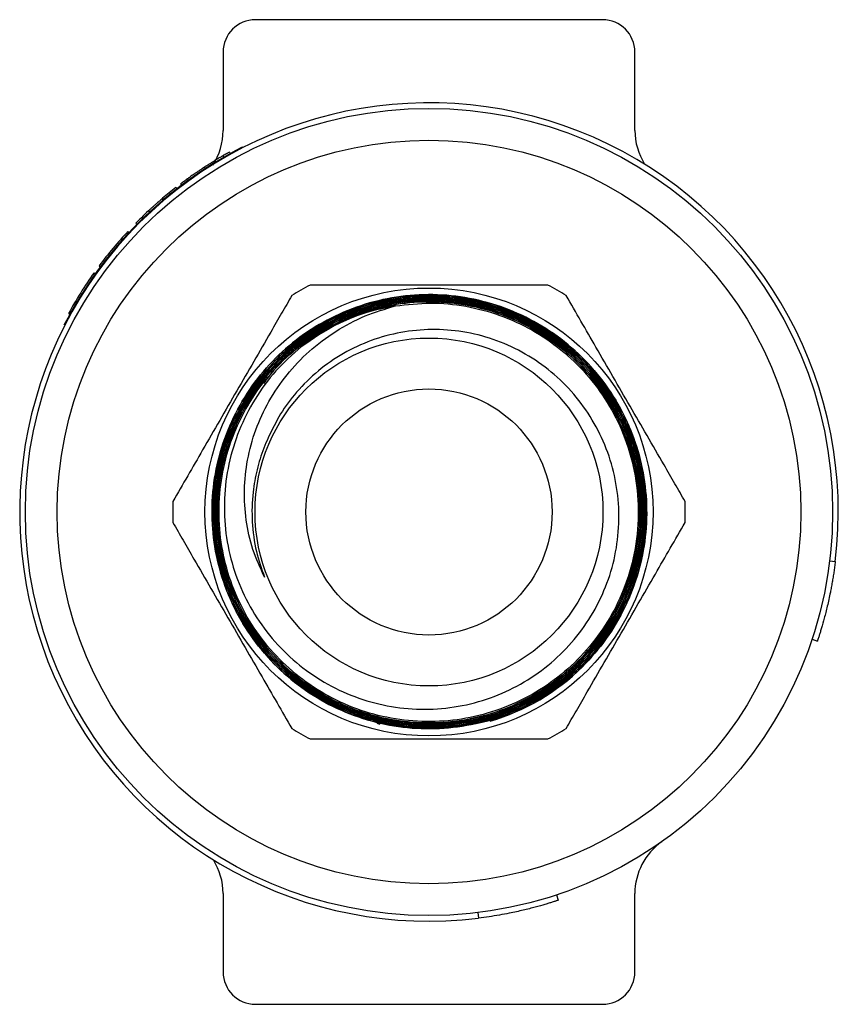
# Model space of a CAD drawing. Header units: inches. Extents: x 3.16 to 12.52, y 1.38 to 9.55.
# Tile 3 of 10: x 7.79 to 8.29, y 1.38 to 1.99. Entities that reach past the tile are written whole.
import ezdxf

# ---------------------------------------------------------------- set-up
doc = ezdxf.new("R2010")
doc.units = ezdxf.units.IN
doc.header["$MEASUREMENT"] = 0

msp = doc.modelspace()

# ---------------------------------------------------------------- linework, layer by layer
at = {"color": 7, "linetype": 'Continuous', "lineweight": 25}
for p, q in [((8.14687, 1.99232), (7.93187, 1.99232)), ((7.91187, 1.97232), (7.91187, 1.92373)), ((8.16687, 1.92373), (8.16687, 1.97232)), ((7.91578, 1.91028), (7.91626, 1.90941)), ((7.92392, 1.91299), (7.92371, 1.91338)), ((7.91173, 1.90798), (7.91223, 1.90713)), ((7.90028, 1.90095), (7.90082, 1.90013)), ((7.8892, 1.89331), (7.88978, 1.89251)), ((7.87844, 1.88502), (7.87906, 1.88426)), ((7.88266, 1.88838), (7.88327, 1.8876)), ((7.88548, 1.89055), (7.88608, 1.88976)), ((7.87439, 1.88165), (7.87502, 1.8809)), ((7.8656, 1.87384), (7.86627, 1.87312)), ((7.86122, 1.86966), (7.86191, 1.86895)), ((7.85293, 1.86117), (7.85365, 1.8605)), ((7.85786, 1.86631), (7.85856, 1.86562)), ((7.83507, 1.83978), (7.83586, 1.8392)), ((7.83192, 1.83547), (7.83272, 1.8349)), ((7.81613, 1.81039), (7.81699, 1.80991)), ((8.28754, 1.65715), (8.29102, 1.65673)), ((8.2766, 1.60845), (8.27993, 1.60734)), ((8.00711, 1.55645), (8.00895, 1.55579)), ((8.08033, 1.55885), (8.06866, 1.556)), ((7.91187, 1.45091), (7.91187, 1.40232)), ((8.11824, 1.45008), (8.11935, 1.44676)), ((8.16687, 1.40232), (8.16687, 1.45091)), ((8.06954, 1.43914), (8.06996, 1.43567)), ((7.93187, 1.38232), (8.14687, 1.38232))]:
    msp.add_line(p, q, dxfattribs=at)
for radius in [0.25, 0.23031, 0.13875, 0.10774, 0.07625]:
    msp.add_circle((8.03937, 1.68732), radius, dxfattribs=at)
for centre, radius, start, end in [((7.93187, 1.97232), 0.02, 90, 180), ((8.14687, 1.97232), 0.02, 0, 90), ((8.03937, 1.68732), 0.2535, 353.06888, 276.93112), ((7.8725, 1.92373), 0.03937, 326.89511, 0), ((8.20624, 1.92373), 0.03937, 180, 212.10132), ((8.03937, 1.68732), 0.25394, 117.09507, 152.90452), ((8.03937, 1.68732), 0.25492, 127.93338, 129.14586), ((8.03937, 1.68732), 0.25492, 132.9729, 134.3333), ((8.03937, 1.68732), 0.25492, 134.3333, 135.39996), ((8.03937, 1.68732), 0.25492, 136.99994, 143.26653), ((8.03937, 1.68732), 0.25492, 144.46652, 151.13311), ((8.03937, 1.68732), 0.15875, 117.64656, 122.35344), ((8.03937, 1.68732), 0.15875, 57.64656, 62.35344), ((8.03937, 1.68732), 0.1294, 99.22502, 127.67259), ((8.03937, 1.68732), 0.15875, 177.64656, 182.35344), ((8.03937, 1.68732), 0.15875, 357.64656, 2.35344), ((8.03937, 1.68732), 0.135, 286.30096, 314.74773), ((8.03937, 1.68732), 0.15875, 237.64656, 242.35344), ((8.03937, 1.68732), 0.15875, 297.64656, 302.35344), ((8.20624, 1.45091), 0.03937, 125.21643, 180), ((7.8725, 1.45091), 0.03937, 0, 32.10132), ((7.93187, 1.40232), 0.02, 180, 270), ((8.14687, 1.40232), 0.02, 270, 0)]:
    msp.add_arc(centre, radius, start, end, dxfattribs=at)
for points, knots in [([(7.91578, 1.91028), (7.91578, 1.91027), (7.91577, 1.91027), (7.91575, 1.91026), (7.91575, 1.91026), (7.91574, 1.91025), (7.91574, 1.91025), (7.91574, 1.91025), (7.91574, 1.91025), (7.91573, 1.91025), (7.91573, 1.91025), (7.91572, 1.91024), (7.9157, 1.91023), (7.91565, 1.9102), (7.91562, 1.91018), (7.91544, 1.91008), (7.91521, 1.90996), (7.91474, 1.9097), (7.91456, 1.90959), (7.91425, 1.90942), (7.91413, 1.90935), (7.9139, 1.90922), (7.91378, 1.90915), (7.9135, 1.90899), (7.91336, 1.90891), (7.91314, 1.90879), (7.91307, 1.90875), (7.91296, 1.90869), (7.91292, 1.90866), (7.91286, 1.90863), (7.91284, 1.90862), (7.91281, 1.9086), (7.91278, 1.90859), (7.91255, 1.90846), (7.91221, 1.90826), (7.91173, 1.90798)], [0, 0, 0, 0, 0.0625, 0.0625, 0.09375, 0.09375, 0.109375, 0.109375, 0.117188, 0.117188, 0.125, 0.125, 0.1875, 0.1875, 0.25, 0.25, 0.5, 0.5, 0.625, 0.625, 0.6875, 0.6875, 0.75, 0.75, 0.8125, 0.8125, 0.84375, 0.84375, 0.859375, 0.859375, 0.867188, 0.867188, 0.875, 0.875, 1, 1, 1, 1]), ([(7.91173, 1.90798), (7.9115, 1.90785), (7.91129, 1.90773), (7.91103, 1.90757), (7.91094, 1.90752), (7.91083, 1.90746), (7.91079, 1.90744), (7.91074, 1.90741), (7.91072, 1.9074), (7.91069, 1.90738), (7.91068, 1.90737), (7.91047, 1.90725), (7.91028, 1.90714), (7.90988, 1.9069), (7.90968, 1.90678), (7.90859, 1.90614), (7.90768, 1.90559), (7.90623, 1.9047), (7.90572, 1.90439), (7.90468, 1.90375), (7.90412, 1.9034), (7.9033, 1.90289), (7.90303, 1.90271), (7.90262, 1.90245), (7.90248, 1.90237), (7.90228, 1.90224), (7.90221, 1.90219), (7.90211, 1.90213), (7.90207, 1.9021), (7.902, 1.90206), (7.90196, 1.90203), (7.90157, 1.90178), (7.90102, 1.90143), (7.90028, 1.90095)], [0, 0, 0, 0, 0.0625, 0.0625, 0.09375, 0.09375, 0.109375, 0.109375, 0.117188, 0.117188, 0.125, 0.125, 0.1875, 0.1875, 0.25, 0.25, 0.5, 0.5, 0.625, 0.625, 0.75, 0.75, 0.8125, 0.8125, 0.84375, 0.84375, 0.859375, 0.859375, 0.867188, 0.867188, 0.875, 0.875, 1, 1, 1, 1]), ([(7.90028, 1.90095), (7.89991, 1.90071), (7.89959, 1.9005), (7.89917, 1.90022), (7.89905, 1.90014), (7.89888, 1.90003), (7.89882, 1.89999), (7.89874, 1.89994), (7.89872, 1.89992), (7.89867, 1.89989), (7.89866, 1.89988), (7.89808, 1.8995), (7.89754, 1.89914), (7.89645, 1.8984), (7.89592, 1.89804), (7.8949, 1.89735), (7.89439, 1.897), (7.89347, 1.89636), (7.89302, 1.89605), (7.89215, 1.89543), (7.89171, 1.89512), (7.89111, 1.89469), (7.89091, 1.89455), (7.89063, 1.89435), (7.89054, 1.89428), (7.89041, 1.89418), (7.89036, 1.89415), (7.8903, 1.89411), (7.89028, 1.89409), (7.89023, 1.89406), (7.8902, 1.89404), (7.88996, 1.89386), (7.88963, 1.89362), (7.8892, 1.89331)], [0, 0, 0, 0, 0.0625, 0.0625, 0.09375, 0.09375, 0.109375, 0.109375, 0.117188, 0.117188, 0.125, 0.125, 0.25, 0.25, 0.375, 0.375, 0.5, 0.5, 0.625, 0.625, 0.75, 0.75, 0.8125, 0.8125, 0.84375, 0.84375, 0.859375, 0.859375, 0.867188, 0.867188, 0.875, 0.875, 1, 1, 1, 1]), ([(7.8892, 1.89331), (7.88899, 1.89316), (7.88881, 1.89302), (7.88858, 1.89286), (7.88851, 1.89281), (7.88842, 1.89274), (7.88839, 1.89272), (7.88835, 1.89269), (7.88833, 1.89268), (7.88831, 1.89266), (7.8883, 1.89265), (7.88815, 1.89254), (7.88802, 1.89244), (7.88782, 1.8923), (7.88776, 1.89225), (7.88763, 1.89216), (7.88756, 1.89211), (7.88727, 1.89189), (7.88706, 1.89173), (7.88677, 1.89151), (7.88668, 1.89145), (7.8865, 1.89132), (7.88641, 1.89125), (7.88604, 1.89097), (7.88582, 1.89081), (7.88565, 1.89067), (7.88562, 1.89065), (7.88558, 1.89062), (7.88557, 1.89061), (7.88555, 1.8906), (7.88555, 1.8906), (7.88554, 1.89059), (7.88554, 1.89059), (7.88554, 1.89059), (7.88553, 1.89059), (7.88551, 1.89057), (7.8855, 1.89056), (7.88548, 1.89055)], [0, 0, 0, 0, 0.0625, 0.0625, 0.09375, 0.09375, 0.109375, 0.109375, 0.117188, 0.117188, 0.125, 0.125, 0.1875, 0.1875, 0.21875, 0.21875, 0.25, 0.25, 0.375, 0.375, 0.4375, 0.4375, 0.5, 0.5, 0.75, 0.75, 0.8125, 0.8125, 0.84375, 0.84375, 0.859375, 0.859375, 0.867188, 0.867188, 0.875, 0.875, 1, 1, 1, 1]), ([(7.87439, 1.88165), (7.87364, 1.88102), (7.873, 1.88046), (7.87217, 1.87975), (7.87192, 1.87953), (7.87158, 1.87923), (7.87147, 1.87913), (7.87131, 1.879), (7.87126, 1.87895), (7.87119, 1.87889), (7.87117, 1.87887), (7.87113, 1.87884), (7.87112, 1.87883), (7.8711, 1.87881), (7.8711, 1.87881), (7.87109, 1.8788), (7.87109, 1.8788), (7.87066, 1.87843), (7.87026, 1.87807), (7.86965, 1.87753), (7.86945, 1.87735), (7.86905, 1.87699), (7.86886, 1.87682), (7.86844, 1.87644), (7.86821, 1.87623), (7.86784, 1.87589), (7.86771, 1.87577), (7.8675, 1.87559), (7.86743, 1.87552), (7.86733, 1.87543), (7.86729, 1.87539), (7.86722, 1.87533), (7.86717, 1.87528), (7.86679, 1.87493), (7.86627, 1.87446), (7.8656, 1.87384)], [0, 0, 0, 0, 0.25, 0.25, 0.375, 0.375, 0.4375, 0.4375, 0.46875, 0.46875, 0.484375, 0.484375, 0.492188, 0.492188, 0.496094, 0.496094, 0.5, 0.5, 0.625, 0.625, 0.6875, 0.6875, 0.75, 0.75, 0.8125, 0.8125, 0.84375, 0.84375, 0.859375, 0.859375, 0.867188, 0.867188, 0.875, 0.875, 1, 1, 1, 1]), ([(8.11303, 1.82794), (8.10922, 1.82794), (8.09884, 1.82794), (8.08098, 1.82794), (8.06021, 1.82794), (8.03952, 1.82794), (8.01898, 1.82794), (7.99866, 1.82794), (7.98064, 1.82794), (7.96996, 1.82794), (7.96571, 1.82794)], [0, 0, 0, 0, 0.080989, 0.220146, 0.360047, 0.500014, 0.636945, 0.773819, 0.910055, 1, 1, 1, 1]), ([(7.95442, 1.82142), (7.95232, 1.81778), (7.94806, 1.81042), (7.94012, 1.79666), (7.93086, 1.78062), (7.91678, 1.75624), (7.90314, 1.73261), (7.8898, 1.7095), (7.88379, 1.69909), (7.88076, 1.69384)], [0, 0, 0, 0, 0.0891809, 0.1803609, 0.3217452, 0.4632684, 0.7475102, 0.8725077, 1, 1, 1, 1]), ([(8.13441, 1.59144), (8.13953, 1.59706), (8.14977, 1.6083), (8.16132, 1.62809), (8.16952, 1.64941), (8.17404, 1.67182), (8.17467, 1.69467), (8.17153, 1.7173), (8.16455, 1.73906), (8.15409, 1.75937), (8.1403, 1.77758), (8.12371, 1.79327), (8.10468, 1.80588), (8.08383, 1.81518), (8.06171, 1.82077), (8.03896, 1.82265), (8.01624, 1.82059), (7.99417, 1.81482), (7.97342, 1.80536), (7.95451, 1.79261), (7.93807, 1.77681), (7.92446, 1.75853), (7.91418, 1.73818), (7.9074, 1.71642), (7.90445, 1.69383), (7.90526, 1.67106), (7.90996, 1.64878), (7.91826, 1.62757), (7.93007, 1.60811), (7.94492, 1.59086), (7.96251, 1.57641), (7.98223, 1.56505), (8.00361, 1.55725), (8.02597, 1.55308), (8.04871, 1.5528), (8.07119, 1.55626), (8.09273, 1.56353), (8.11278, 1.57424), (8.1307, 1.58823), (8.14606, 1.60498), (8.15833, 1.62411), (8.16727, 1.64499), (8.1725, 1.66709), (8.17403, 1.68975), (8.17164, 1.71233), (8.16557, 1.73421), (8.15584, 1.75471), (8.14287, 1.77334), (8.12691, 1.78946), (8.10851, 1.80273), (8.08811, 1.81265), (8.06636, 1.81907), (8.04383, 1.82167), (8.02119, 1.82052), (7.99908, 1.81551), (7.97811, 1.80694), (7.95892, 1.79489), (7.94197, 1.77985), (7.92786, 1.76213), (7.91686, 1.74234), (7.90942, 1.72095), (7.9056, 1.69864), (7.90566, 1.67601), (7.90944, 1.65369), (7.917, 1.63236), (7.92796, 1.61257), (7.94215, 1.59496), (7.95904, 1.57992), (7.97826, 1.56801), (7.99917, 1.55942), (8.02124, 1.55454), (8.04381, 1.55337), (8.06625, 1.55608), (8.08792, 1.56245), (8.10818, 1.57244), (8.12652, 1.58562), (8.14232, 1.60175), (8.15525, 1.62026), (8.16481, 1.6407), (8.17087, 1.66244), (8.17312, 1.6849), (8.17164, 1.70741), (8.16633, 1.72933), (8.15748, 1.75007), (8.1452, 1.76899), (8.12998, 1.78562), (8.11214, 1.7994), (8.09228, 1.81005), (8.07089, 1.81713), (8.04863, 1.8206), (8.02611, 1.82019), (8.00396, 1.81609), (7.98285, 1.80825), (7.96333, 1.79705), (7.94601, 1.78267), (7.9313, 1.76563), (7.91974, 1.74633), (7.91151, 1.72539), (7.90699, 1.70336), (7.90616, 1.68088), (7.9092, 1.6586), (7.91586, 1.63713), (7.9261, 1.61712), (7.93949, 1.59908), (7.95578, 1.5836), (7.97439, 1.57101), (7.99488, 1.5618), (8.0166, 1.5561), (8.03897, 1.5542), (8.06135, 1.55601), (8.08308, 1.56163), (8.10359, 1.57075), (8.12223, 1.58325), (8.13855, 1.59864), (8.15199, 1.6166), (8.16228, 1.63652), (8.16901, 1.65791), (8.17212, 1.68011), (8.17138, 1.70252), (8.16697, 1.72449), (8.15885, 1.74537), (8.14741, 1.76463), (8.13284, 1.78164), (8.11567, 1.79602), (8.09629, 1.80724), (8.07533, 1.81511), (8.05334, 1.81928), (8.03096, 1.81976), (8.00884, 1.81641), (7.98758, 1.80946), (7.96782, 1.79896), (7.95007, 1.78536), (7.93491, 1.76892), (7.92267, 1.75022), (7.91382, 1.72969), (7.90847, 1.708), (7.90692, 1.6857), (7.90906, 1.66347), (7.91498, 1.64193), (7.92436, 1.62166), (7.93707, 1.60331), (7.95263, 1.5873), (7.97071, 1.5742), (7.99068, 1.56426), (8.01207, 1.55789), (8.03421, 1.55512), (8.05649, 1.5562), (8.07828, 1.56092), (8.09894, 1.56931), (8.11793, 1.58099), (8.13463, 1.59575), (8.14868, 1.61305), (8.15955, 1.6325), (8.16707, 1.65347), (8.17088, 1.67541), (8.17102, 1.69768), (8.16735, 1.71964), (8.16011, 1.74069), (8.14937, 1.76019), (8.13558, 1.77765), (8.11899, 1.79248), (8.10019, 1.80438), (8.07964, 1.81288), (8.05797, 1.81787), (8.03577, 1.81908), (8.01367, 1.81661), (7.99233, 1.8104), (7.97231, 1.80076), (7.95424, 1.78783), (7.93855, 1.7721), (7.92579, 1.75392), (7.9162, 1.7339), (7.91018, 1.71252), (7.90777, 1.69046), (7.90918, 1.66831), (7.91421, 1.64669), (7.92287, 1.62627), (7.93477, 1.60755), (7.94971, 1.59115), (7.96713, 1.57744), (7.98665, 1.56692), (8.00763, 1.55976), (8.02952, 1.5563), (8.05168, 1.55649), (8.07347, 1.56048), (8.09431, 1.568), (8.11354, 1.57898), (8.1307, 1.59297), (8.14521, 1.6097), (8.15676, 1.62858), (8.1649, 1.64916), (8.16955, 1.67079), (8.17041, 1.6929), (8.16762, 1.71484), (8.16112, 1.73598), (8.15122, 1.75576), (8.13808, 1.77354), (8.1222, 1.78891), (8.10392, 1.80133), (8.08385, 1.81057), (8.06249, 1.81623), (8.0405, 1.8183), (8.01848, 1.81656), (7.99715, 1.81124), (7.97707, 1.80243), (7.95892, 1.7904), (7.9453, 1.77838), (7.93893, 1.76969), (7.93684, 1.76685)], [0, 0, 0, 0, 0.004953, 0.009905, 0.014858, 0.019811, 0.024761, 0.029712, 0.034661, 0.03961, 0.044557, 0.049504, 0.054449, 0.059395, 0.064339, 0.069282, 0.074225, 0.079167, 0.084107, 0.089048, 0.093986, 0.098925, 0.103862, 0.108799, 0.113734, 0.118669, 0.123603, 0.128537, 0.133468, 0.1384, 0.14333, 0.148261, 0.153189, 0.158118, 0.163044, 0.167971, 0.172896, 0.177821, 0.182745, 0.187668, 0.19259, 0.197511, 0.202431, 0.207351, 0.212269, 0.217188, 0.222104, 0.227021, 0.231936, 0.236851, 0.241764, 0.246677, 0.251588, 0.2565, 0.26141, 0.266319, 0.271227, 0.276136, 0.281042, 0.285948, 0.290853, 0.295757, 0.30066, 0.305563, 0.310465, 0.315366, 0.320265, 0.325165, 0.330063, 0.334961, 0.339857, 0.344753, 0.349647, 0.354542, 0.359435, 0.364327, 0.369218, 0.374109, 0.378999, 0.383888, 0.388776, 0.393663, 0.398549, 0.403435, 0.408319, 0.413204, 0.418086, 0.422969, 0.42785, 0.43273, 0.43761, 0.442489, 0.447366, 0.452243, 0.457119, 0.461995, 0.466869, 0.471743, 0.476615, 0.481488, 0.486358, 0.491229, 0.496098, 0.500967, 0.505834, 0.510701, 0.515567, 0.520432, 0.525296, 0.53016, 0.535022, 0.539884, 0.544744, 0.549605, 0.554463, 0.559322, 0.564179, 0.569036, 0.573891, 0.578747, 0.5836, 0.588454, 0.593306, 0.598158, 0.603008, 0.607858, 0.612707, 0.617555, 0.622402, 0.627249, 0.632094, 0.636939, 0.641782, 0.646626, 0.651467, 0.656309, 0.661149, 0.665989, 0.670827, 0.675666, 0.680502, 0.685339, 0.690174, 0.695009, 0.699842, 0.704675, 0.709506, 0.714338, 0.719168, 0.723997, 0.728825, 0.733654, 0.73848, 0.743306, 0.748131, 0.752956, 0.757779, 0.762602, 0.767423, 0.772244, 0.777064, 0.781883, 0.786701, 0.791519, 0.796335, 0.801151, 0.805966, 0.81078, 0.815593, 0.820406, 0.825217, 0.830028, 0.834837, 0.839647, 0.844454, 0.849262, 0.854068, 0.858874, 0.863678, 0.868482, 0.873285, 0.878087, 0.882888, 0.887689, 0.892488, 0.897288, 0.902085, 0.906882, 0.911678, 0.916474, 0.921268, 0.926062, 0.930854, 0.935647, 0.940437, 0.945228, 0.950017, 0.954806, 0.959593, 0.96438, 0.969166, 0.973952, 0.978735, 0.983519, 0.988247, 0.992975, 0.997702, 1, 1, 1, 1]), ([(8.01863, 1.81504), (8.02587, 1.81586), (8.04036, 1.81749), (8.06222, 1.81532), (8.08338, 1.80971), (8.10334, 1.80062), (8.12145, 1.78826), (8.13728, 1.77309), (8.15028, 1.75542), (8.16053, 1.7352), (8.16719, 1.71272), (8.16976, 1.68869), (8.16774, 1.6646), (8.16161, 1.64197), (8.15182, 1.6215), (8.13922, 1.60351), (8.12372, 1.58795), (8.10587, 1.57514), (8.08609, 1.56558), (8.06499, 1.5594), (8.04315, 1.55693), (8.02119, 1.55809), (7.99976, 1.56299), (7.97941, 1.57135), (7.9608, 1.58308), (7.94437, 1.59771), (7.93068, 1.61495), (7.92002, 1.6342), (7.91281, 1.655), (7.90912, 1.67671), (7.9092, 1.69873), (7.9129, 1.72044), (7.92028, 1.7412), (7.93096, 1.76047), (7.9448, 1.77762), (7.96127, 1.79227), (7.98001, 1.80388), (8.00041, 1.81226), (8.02194, 1.81701), (8.04397, 1.81816), (8.06587, 1.81551), (8.08704, 1.8093), (8.10684, 1.79955), (8.12477, 1.78667), (8.14023, 1.77091), (8.15289, 1.75282), (8.16226, 1.73282), (8.16822, 1.71155), (8.17044, 1.68957), (8.16902, 1.66752), (8.16384, 1.64604), (8.1552, 1.62569), (8.14319, 1.60713), (8.12829, 1.59079), (8.11081, 1.57724), (8.09134, 1.56675), (8.07035, 1.55975), (8.04849, 1.55629), (8.02637, 1.55664), (8.00459, 1.56062), (7.98382, 1.56827), (7.96458, 1.57924), (7.9475, 1.59334), (7.93298, 1.61007), (7.92153, 1.62904), (7.91336, 1.64964), (7.90884, 1.67133), (7.90794, 1.69348), (7.91086, 1.71546), (7.91735, 1.73666), (7.92738, 1.75644), (7.94054, 1.77431), (7.95656, 1.78966), (7.97489, 1.80217), (7.99509, 1.81135), (8.01654, 1.81708), (8.03865, 1.81906), (8.0608, 1.81737), (8.08232, 1.81191), (8.10267, 1.80298), (8.12118, 1.7907), (8.13743, 1.77554), (8.15083, 1.75781), (8.16115, 1.73812), (8.16793, 1.71694), (8.17114, 1.69494), (8.17054, 1.67271), (8.16628, 1.65087), (8.15835, 1.63008), (8.1471, 1.61088), (8.13272, 1.59389), (8.11574, 1.57949), (8.09655, 1.56821), (8.07575, 1.56024), (8.0539, 1.55595), (8.03163, 1.55532), (8.00958, 1.55851), (7.98834, 1.56528), (7.96859, 1.5756), (7.95079, 1.58902), (7.93555, 1.6053), (7.9232, 1.62387), (7.91421, 1.64428), (7.9087, 1.6659), (7.90698, 1.68815), (7.90893, 1.71038), (7.91467, 1.73195), (7.92388, 1.75228), (7.93645, 1.77074), (7.95188, 1.78689), (7.96985, 1.80015), (7.98976, 1.81029), (8.01111, 1.81685), (8.03326, 1.81982), (8.0556, 1.81895), (8.07749, 1.81442), (8.09828, 1.8062), (8.11745, 1.79467), (8.13435, 1.78002), (8.14862, 1.76279), (8.15973, 1.74337), (8.16749, 1.72238), (8.17155, 1.70036), (8.17192, 1.67798), (8.16846, 1.65586), (8.1614, 1.6346), (8.1508, 1.61487), (8.1371, 1.59715), (8.12056, 1.58203), (8.10176, 1.56983), (8.08114, 1.56104), (8.05935, 1.55576), (8.03698, 1.55429), (8.01466, 1.55652), (7.99306, 1.56254), (7.97273, 1.57203), (7.95433, 1.58487), (7.93829, 1.60057), (7.92517, 1.61878), (7.91522, 1.63891), (7.90887, 1.66045), (7.90615, 1.68274), (7.90729, 1.70517), (7.9121, 1.72712), (7.92061, 1.74791), (7.93242, 1.76703), (7.94733, 1.78385), (7.96482, 1.79799), (7.98446, 1.80892), (8.00565, 1.81647), (8.02781, 1.82029), (8.05031, 1.8204), (8.0725, 1.81666), (8.09377, 1.80932), (8.11348, 1.79844), (8.13113, 1.78446), (8.14612, 1.76766), (8.15816, 1.74863), (8.16675, 1.72781), (8.1718, 1.70585), (8.17302, 1.68335), (8.17051, 1.66095), (8.16421, 1.63931), (8.15443, 1.619), (8.14131, 1.60066), (8.12535, 1.58472), (8.1069, 1.57176), (8.08656, 1.562), (8.06484, 1.55587), (8.04241, 1.5534), (8.01988, 1.55481), (7.99789, 1.5599), (7.97709, 1.56869), (7.95801, 1.58078), (7.94129, 1.59597), (7.92729, 1.6137), (7.91654, 1.63357), (7.9092, 1.65495), (7.90563, 1.67726), (7.90577, 1.69987), (7.90979, 1.72212), (7.91742, 1.74341), (7.92859, 1.76308), (7.94284, 1.78066), (7.95989, 1.79553), (7.97916, 1.80739), (8.00018, 1.81578), (8.0223, 1.8206), (8.04493, 1.82156), (8.0674, 1.81878), (8.08907, 1.81219), (8.10937, 1.80213), (8.12764, 1.78873), (8.14347, 1.77251), (8.15628, 1.75381), (8.16585, 1.73326), (8.17175, 1.71137), (8.17397, 1.6888), (8.17229, 1.66618), (8.16691, 1.64414), (8.15784, 1.62334), (8.14546, 1.60432), (8.13001, 1.5877), (8.1128, 1.57443), (8.09456, 1.56457), (8.07599, 1.55777), (8.05662, 1.5538), (8.03591, 1.55261), (8.01428, 1.55486), (7.99238, 1.5609), (7.97182, 1.5706), (7.95314, 1.58355), (7.93695, 1.59951), (7.92361, 1.61792), (7.91362, 1.63835), (7.90712, 1.66015), (7.90445, 1.68274), (7.90554, 1.70547), (7.9105, 1.72768), (7.91905, 1.74878), (7.9311, 1.7681), (7.94615, 1.78518), (7.96392, 1.79943), (7.98379, 1.81057), (8.00528, 1.81813), (8.02772, 1.82206), (8.05051, 1.82209), (8.073, 1.81837), (8.09452, 1.81084), (8.11452, 1.79988), (8.13234, 1.78565), (8.14758, 1.76868), (8.15969, 1.74935), (8.16846, 1.72828), (8.17349, 1.70602), (8.17479, 1.68324), (8.17217, 1.66056), (8.16585, 1.63862), (8.15586, 1.61808), (8.14263, 1.59946), (8.1264, 1.58337), (8.10945, 1.57144), (8.09289, 1.56294), (8.08247, 1.55948), (8.07726, 1.55774)], [0, 0, 0, 0, 0.004058, 0.008116, 0.012174, 0.016231, 0.020291, 0.024351, 0.028412, 0.032473, 0.036944, 0.041414, 0.045885, 0.050356, 0.054422, 0.058487, 0.062554, 0.066621, 0.07069, 0.074759, 0.078829, 0.082899, 0.08697, 0.091042, 0.095115, 0.099188, 0.103262, 0.107337, 0.111413, 0.115488, 0.119566, 0.123643, 0.127722, 0.131801, 0.135881, 0.139961, 0.144043, 0.148125, 0.152208, 0.156291, 0.160375, 0.16446, 0.168546, 0.172632, 0.17672, 0.180807, 0.184896, 0.188985, 0.193075, 0.197166, 0.201258, 0.205349, 0.209443, 0.213536, 0.217631, 0.221726, 0.225822, 0.229918, 0.234016, 0.238113, 0.242213, 0.246312, 0.250412, 0.254513, 0.258615, 0.262717, 0.26682, 0.270924, 0.275029, 0.279134, 0.28324, 0.287346, 0.291454, 0.295562, 0.299671, 0.303781, 0.307891, 0.312002, 0.316114, 0.320227, 0.32434, 0.328454, 0.332569, 0.336684, 0.340801, 0.344917, 0.349035, 0.353153, 0.357273, 0.361392, 0.365513, 0.369634, 0.373756, 0.377879, 0.382003, 0.386126, 0.390252, 0.394377, 0.398504, 0.40263, 0.406759, 0.410887, 0.415016, 0.419146, 0.423277, 0.427408, 0.431541, 0.435673, 0.439807, 0.443941, 0.448077, 0.452212, 0.456349, 0.460486, 0.464624, 0.468763, 0.472903, 0.477042, 0.481184, 0.485325, 0.489468, 0.49361, 0.497754, 0.501899, 0.506044, 0.51019, 0.514337, 0.518484, 0.522632, 0.526781, 0.530931, 0.535081, 0.539232, 0.543384, 0.547537, 0.55169, 0.555844, 0.559998, 0.564154, 0.56831, 0.572467, 0.576624, 0.580783, 0.584942, 0.589102, 0.593262, 0.597424, 0.601585, 0.605748, 0.609912, 0.614076, 0.61824, 0.622406, 0.626572, 0.63074, 0.634907, 0.639076, 0.643245, 0.647415, 0.651586, 0.655757, 0.659929, 0.664102, 0.668276, 0.67245, 0.676625, 0.680801, 0.684977, 0.689155, 0.693332, 0.697511, 0.701691, 0.705871, 0.710052, 0.714234, 0.718415, 0.722599, 0.726782, 0.730967, 0.735152, 0.739338, 0.743525, 0.747712, 0.7519, 0.756089, 0.760278, 0.764469, 0.76866, 0.772852, 0.777044, 0.781238, 0.785431, 0.789626, 0.793821, 0.798018, 0.802214, 0.806412, 0.81061, 0.81481, 0.819009, 0.82321, 0.827411, 0.831613, 0.835815, 0.839479, 0.843143, 0.846808, 0.850472, 0.854678, 0.858884, 0.863092, 0.8673, 0.871509, 0.875718, 0.879929, 0.88414, 0.888352, 0.892564, 0.896777, 0.900991, 0.905206, 0.909421, 0.913637, 0.917854, 0.922072, 0.926289, 0.930509, 0.934728, 0.938949, 0.94317, 0.947392, 0.951614, 0.955838, 0.960062, 0.964287, 0.968512, 0.972739, 0.976965, 0.981193, 0.985422, 0.989651, 0.993881, 0.99694, 1, 1, 1, 1]), ([(8.19799, 1.69384), (8.19589, 1.69748), (8.19163, 1.70484), (8.18369, 1.7186), (8.17443, 1.73464), (8.16035, 1.75902), (8.14671, 1.78265), (8.13337, 1.80576), (8.12736, 1.81617), (8.12433, 1.82142)], [0, 0, 0, 0, 0.089181, 0.180361, 0.321745, 0.463268, 0.74751, 0.872508, 1, 1, 1, 1]), ([(7.93748, 1.64693), (7.9349, 1.6526), (7.92973, 1.66394), (7.9257, 1.68229), (7.92459, 1.70096), (7.92654, 1.71983), (7.93165, 1.73834), (7.93984, 1.75619), (7.95101, 1.77261), (7.96494, 1.78734), (7.98133, 1.79961), (7.99936, 1.80928), (8.01229, 1.81314), (8.01863, 1.81504)], [0, 0, 0, 0, 0.087117, 0.174248, 0.261265, 0.348292, 0.438636, 0.528989, 0.622184, 0.715391, 0.81151, 0.907643, 1, 1, 1, 1]), ([(8.01633, 1.81427), (8.01183, 1.81346), (8.00016, 1.81138), (7.98081, 1.80368), (7.96754, 1.79466), (7.96029, 1.78974)], [0, 0, 0, 0, 0.221838, 0.575261, 1, 1, 1, 1]), ([(7.96029, 1.78974), (7.95488, 1.78489), (7.94405, 1.77521), (7.93114, 1.75751), (7.92128, 1.73803), (7.91486, 1.7172), (7.91213, 1.69565), (7.91301, 1.67406), (7.91759, 1.65301), (7.92556, 1.6331), (7.93682, 1.61492), (7.95087, 1.59895), (7.96742, 1.58567), (7.98584, 1.57539), (8.00571, 1.56845), (8.02634, 1.56493), (8.04722, 1.56502), (8.06769, 1.56856), (8.08718, 1.57556), (8.10515, 1.58565), (8.12105, 1.59865), (8.13451, 1.61402), (8.14507, 1.63144), (8.15257, 1.65027), (8.15668, 1.67006), (8.15745, 1.69015), (8.15474, 1.71001), (8.1488, 1.72903), (8.1397, 1.74669), (8.12785, 1.76251), (8.1135, 1.776), (8.09719, 1.78687), (8.0793, 1.79473), (8.06046, 1.79948), (8.04113, 1.8009), (8.02196, 1.7991), (8.00344, 1.79403), (7.98612, 1.786), (7.97049, 1.77514), (7.95749, 1.76237), (7.94703, 1.74833), (7.94218, 1.73831), (7.93976, 1.7333)], [0, 0, 0, 0, 0.0269157, 0.0538305, 0.080754, 0.1076764, 0.1343521, 0.1610267, 0.1875069, 0.2139862, 0.240261, 0.2665349, 0.2925941, 0.3186523, 0.344505, 0.3703566, 0.3960125, 0.4216676, 0.4471166, 0.4725646, 0.4977971, 0.5230285, 0.5480584, 0.5730872, 0.5979184, 0.6227487, 0.6473715, 0.6719933, 0.6963996, 0.7208048, 0.7450112, 0.7692166, 0.7932227, 0.8172278, 0.841024, 0.8648191, 0.8883997, 0.9119792, 0.9353618, 0.9587433, 0.9793719, 1, 1, 1, 1]), ([(7.93976, 1.7333), (7.93883, 1.73118), (7.93603, 1.72477), (7.93259, 1.71358), (7.92983, 1.69827), (7.92943, 1.68121), (7.93178, 1.66334), (7.93564, 1.65222), (7.93748, 1.64693)], [0, 0, 0, 0, 0.07831, 0.236463, 0.394617, 0.602877, 0.811137, 1, 1, 1, 1]), ([(7.88076, 1.6808), (7.88286, 1.67716), (7.88711, 1.66979), (7.89505, 1.65604), (7.90432, 1.63999), (7.91839, 1.61561), (7.93203, 1.59198), (7.94538, 1.56887), (7.95138, 1.55846), (7.95442, 1.55321)], [0, 0, 0, 0, 0.0891809, 0.1803609, 0.3217452, 0.4632684, 0.7475102, 0.8725077, 1, 1, 1, 1]), ([(8.12433, 1.55321), (8.12643, 1.55685), (8.13068, 1.56422), (8.13862, 1.57797), (8.14789, 1.59402), (8.16196, 1.6184), (8.1756, 1.64203), (8.18895, 1.66514), (8.19495, 1.67554), (8.19799, 1.6808)], [0, 0, 0, 0, 0.089181, 0.180361, 0.321745, 0.463268, 0.74751, 0.872508, 1, 1, 1, 1]), ([(8.29102, 1.65673), (8.29088, 1.65562), (8.2906, 1.65341), (8.29014, 1.65014), (8.28964, 1.64691), (8.2891, 1.64374), (8.28854, 1.64062), (8.28785, 1.63706), (8.28703, 1.63313), (8.28576, 1.62759), (8.28417, 1.62134), (8.28272, 1.61625), (8.28173, 1.61297), (8.28102, 1.61071), (8.28043, 1.60885), (8.28, 1.60758), (8.27995, 1.60742), (8.27993, 1.60734)], [0, 0, 0, 0, 0.042381, 0.084357, 0.1261, 0.167789, 0.2096, 0.251709, 0.314497, 0.377227, 0.502282, 0.626999, 0.689308, 0.751557, 0.834513, 0.916837, 1, 1, 1, 1]), ([(7.96571, 1.54669), (7.96953, 1.54669), (7.9799, 1.54669), (7.99776, 1.54669), (8.01853, 1.54669), (8.03922, 1.54669), (8.05976, 1.54669), (8.08008, 1.54669), (8.09811, 1.54669), (8.10879, 1.54669), (8.11303, 1.54669)], [0, 0, 0, 0, 0.080989, 0.220146, 0.360047, 0.500014, 0.636945, 0.773819, 0.910055, 1, 1, 1, 1]), ([(8.11935, 1.44676), (8.11933, 1.44676), (8.11929, 1.44674), (8.11897, 1.44664), (8.11846, 1.44647), (8.11775, 1.44624), (8.11683, 1.44594), (8.11552, 1.44552), (8.11371, 1.44496), (8.11044, 1.44397), (8.10535, 1.44252), (8.0991, 1.44093), (8.09356, 1.43966), (8.08865, 1.43863), (8.08299, 1.43757), (8.07655, 1.43652), (8.07217, 1.43595), (8.06996, 1.43567)], [0, 0, 0, 0, 0.041798, 0.083205, 0.124403, 0.165575, 0.206906, 0.248578, 0.310815, 0.373136, 0.497854, 0.622908, 0.685626, 0.748426, 0.832299, 0.915685, 1, 1, 1, 1])]:
    msp.add_open_spline(points, degree=3, knots=knots, dxfattribs=at)
msp.add_open_spline([(7.87844, 1.88502), (7.87708, 1.88391), (7.87573, 1.88279), (7.87439, 1.88165)], degree=3, dxfattribs=at)

doc.saveas('drawing.dxf')
